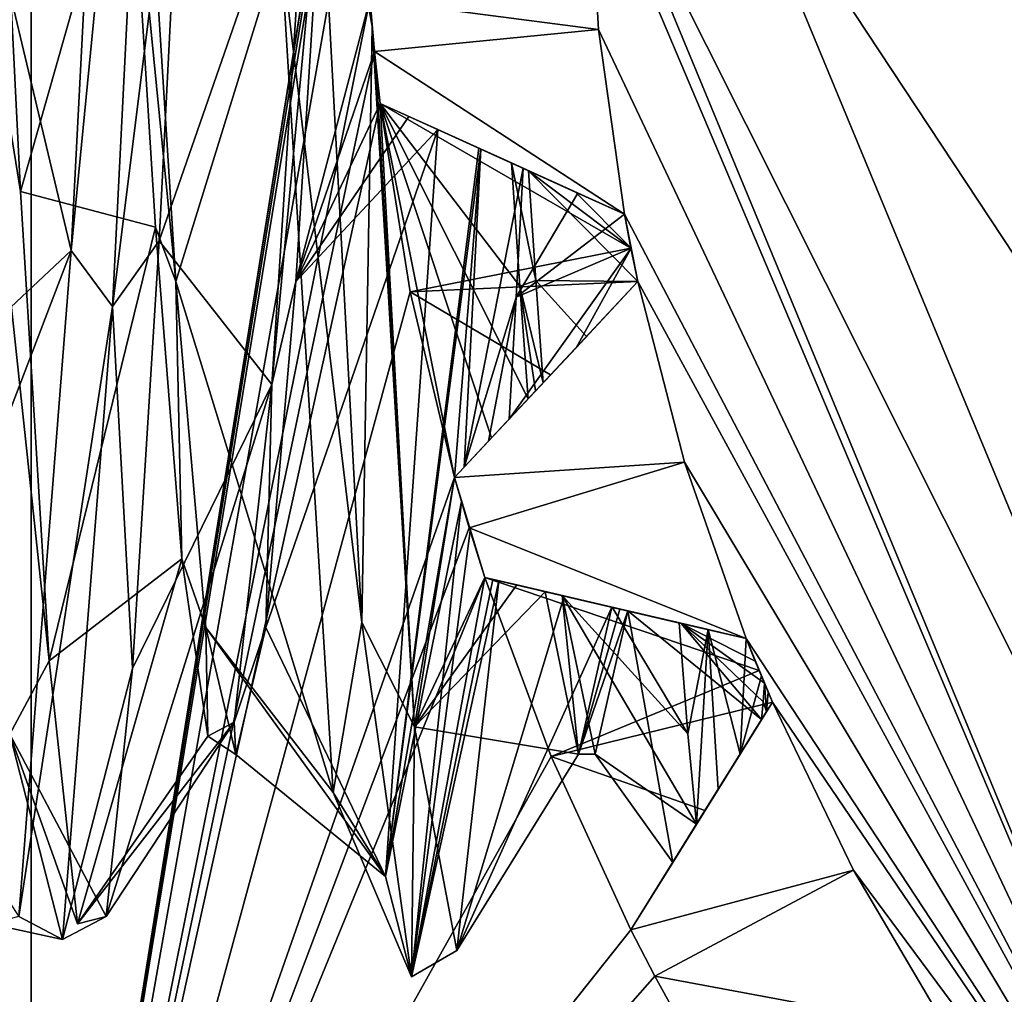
# Model space of a CAD drawing. Extents: x -50 to 50, y -119 to 244.
# Tile 44 of 112: x -6.26 to -4.07, y -2.63 to -0.47. Entities that reach past the tile are written whole.
import ezdxf

# ---------------------------------------------------------------- set-up
doc = ezdxf.new("R2010")
doc.units = 0
doc.header["$LTSCALE"] = 65.185185
for name, color, linetype in [('1026', 7, 'CONTINUOUS'), ('1027', 7, 'CONTINUOUS'), ('1028', 7, 'CONTINUOUS'), ('1056', 7, 'CONTINUOUS'), ('1058', 7, 'CONTINUOUS'), ('1060', 7, 'CONTINUOUS'), ('1061', 7, 'CONTINUOUS'), ('1064', 7, 'CONTINUOUS'), ('1066', 7, 'CONTINUOUS'), ('114', 7, 'CONTINUOUS'), ('116', 7, 'CONTINUOUS'), ('118', 7, 'CONTINUOUS'), ('177', 7, 'CONTINUOUS'), ('179', 7, 'CONTINUOUS'), ('180', 7, 'CONTINUOUS'), ('181', 7, 'CONTINUOUS'), ('182', 7, 'CONTINUOUS'), ('183', 7, 'CONTINUOUS'), ('184', 7, 'CONTINUOUS'), ('185', 7, 'CONTINUOUS'), ('186', 7, 'CONTINUOUS'), ('187', 7, 'CONTINUOUS'), ('403', 7, 'CONTINUOUS'), ('862', 7, 'CONTINUOUS'), ('864', 7, 'CONTINUOUS'), ('865', 7, 'CONTINUOUS'), ('866', 7, 'CONTINUOUS'), ('867', 7, 'CONTINUOUS'), ('944', 7, 'CONTINUOUS'), ('945', 7, 'CONTINUOUS'), ('962', 7, 'CONTINUOUS'), ('963', 7, 'CONTINUOUS'), ('980', 7, 'CONTINUOUS'), ('981', 7, 'CONTINUOUS'), ('982', 7, 'CONTINUOUS'), ('983', 7, 'CONTINUOUS'), ('984', 7, 'CONTINUOUS')]:
    doc.layers.add(name, color=color, linetype=linetype)

msp = doc.modelspace()

# ---------------------------------------------------------------- linework, layer by layer
at = {"layer": '1026', "linetype": 'CONTINUOUS'}
for points in [[(-5.96, -0.9289, 50.8834), (-6.0184, 0, 51.1), (-5.915, -1.0499, 50.8187), (-5.96, -0.9289, 50.8834)], [(-6.0184, 0, 51.1), (-5.9816, 0, 51.1), (-5.915, -1.0499, 50.8187), (-6.0184, 0, 51.1)], [(-5.6483, -1.0499, 47.1813), (-5.5816, 0, 46.9), (-5.7017, -1.2784, 47.334), (-5.6483, -1.0499, 47.1813)], [(-5.5816, 0, 46.9), (-5.6184, 0, 46.9), (-5.7017, -1.2784, 47.334), (-5.5816, 0, 46.9)], [(-5.9017, -1.666, 50.2784), (-5.96, -0.9289, 50.8834), (-5.915, -1.0499, 50.8187), (-5.9017, -1.666, 50.2784)], [(-5.9017, -1.666, 50.2784), (-5.915, -1.0499, 50.8187), (-5.8483, -1.8186, 50.0501), (-5.9017, -1.666, 50.2784)], [(-5.715, -1.8186, 47.9499), (-5.6483, -1.0499, 47.1813), (-5.7017, -1.2784, 47.334), (-5.715, -1.8186, 47.9499)], [(-5.785, -2.0284, 48.4565), (-5.715, -1.8186, 47.9499), (-5.7017, -1.2784, 47.334), (-5.785, -2.0284, 48.4565)], [(-5.8434, -2.0597, 49.4097), (-5.9017, -1.666, 50.2784), (-5.8483, -1.8186, 50.0501), (-5.8434, -2.0597, 49.4097)], [(-5.8434, -2.0597, 49.4097), (-5.8483, -1.8186, 50.0501), (-5.7816, -2.1, 49), (-5.8434, -2.0597, 49.4097)], [(-5.785, -2.0284, 48.4565), (-5.7816, -2.1, 49), (-5.715, -1.8186, 47.9499), (-5.785, -2.0284, 48.4565)], [(-5.785, -2.0284, 48.4565), (-5.8434, -2.0597, 49.4097), (-5.7816, -2.1, 49), (-5.785, -2.0284, 48.4565)]]:
    msp.add_3dface(points, dxfattribs=at)
at = {"layer": '1027', "linetype": 'CONTINUOUS'}
for points in [[(-5.1695, -0.7866, 50.9471), (-5.1505, -0.7952, 50.9436), (-5.1316, -0.8038, 50.9401), (-5.1695, -0.7866, 50.9471)], [(-5.1695, -0.7866, 50.9471), (-5.1316, -0.8038, 50.9401), (-5.1151, -1.048, 50.8198), (-5.1695, -0.7866, 50.9471)], [(-5.151, -1.0599, 50.8129), (-5.1695, -0.7866, 50.9471), (-5.1151, -1.048, 50.8198), (-5.151, -1.0599, 50.8129)], [(-5.0986, -1.2746, 50.669), (-5.151, -1.0599, 50.8129), (-5.1151, -1.048, 50.8198), (-5.0986, -1.2746, 50.669)], [(-5.0986, -1.2746, 50.669), (-5.1157, -1.2928, 50.6549), (-5.151, -1.0599, 50.8129), (-5.0986, -1.2746, 50.669)], [(-5.1157, -1.2928, 50.6549), (-5.1325, -1.3108, 50.6407), (-5.151, -1.0599, 50.8129), (-5.1157, -1.2928, 50.6549)]]:
    msp.add_3dface(points, dxfattribs=at)
at = {"layer": '1028', "linetype": 'CONTINUOUS'}
for points in [[(-5.0942, -1.7387, 50.1777), (-5.0753, -1.7431, 50.1712), (-5.0565, -1.7474, 50.1647), (-5.0942, -1.7387, 50.1777)], [(-5.0942, -1.7387, 50.1777), (-5.0565, -1.7474, 50.1647), (-5.0203, -2.0998, 49.0314), (-5.0942, -1.7387, 50.1777)], [(-5.0203, -2.0998, 49.0314), (-5.0565, -1.7474, 50.1647), (-4.9835, -2.0998, 49.0314), (-5.0203, -2.0998, 49.0314)], [(-4.9284, -1.7773, 47.8814), (-4.9464, -1.7731, 47.8748), (-5.0203, -2.0998, 49.0314), (-4.9284, -1.7773, 47.8814)], [(-4.9106, -1.7815, 47.8881), (-4.9284, -1.7773, 47.8814), (-5.0203, -2.0998, 49.0314), (-4.9106, -1.7815, 47.8881)], [(-4.9106, -1.7815, 47.8881), (-5.0203, -2.0998, 49.0314), (-4.9835, -2.0998, 49.0314), (-4.9106, -1.7815, 47.8881)]]:
    msp.add_3dface(points, dxfattribs=at)
at = {"layer": '1056', "linetype": 'CONTINUOUS'}
for points in [[(-4.7965, -1.8081, 50.7936), (-4.7325, -1.823, 50.8473), (-4.7775, -2.0545, 50.5051), (-4.7965, -1.8081, 50.7936)], [(-4.7325, -1.823, 50.8473), (-4.7585, -2.2553, 50.1832), (-4.7775, -2.0545, 50.5051), (-4.7325, -1.823, 50.8473)], [(-4.7099, -2.1772, 50.4096), (-4.7585, -2.2553, 50.1832), (-4.7325, -1.823, 50.8473), (-4.7099, -2.1772, 50.4096)], [(-4.6481, -1.8427, 50.8168), (-4.6615, -2.0993, 50.5312), (-4.7325, -1.823, 50.8473), (-4.6481, -1.8427, 50.8168)], [(-4.6615, -2.0993, 50.5312), (-4.7099, -2.1772, 50.4096), (-4.7325, -1.823, 50.8473), (-4.6615, -2.0993, 50.5312)], [(-4.6481, -1.8427, 50.8168), (-4.6143, -1.9256, 50.7012), (-4.6615, -2.0993, 50.5312), (-4.6481, -1.8427, 50.8168)], [(-4.6143, -1.9256, 50.7012), (-4.5896, -1.9837, 50.5979), (-4.6615, -2.0993, 50.5312), (-4.6143, -1.9256, 50.7012)]]:
    msp.add_3dface(points, dxfattribs=at)
at = {"layer": '1058', "linetype": 'CONTINUOUS'}
for points in [[(-4.6029, -2.005, 47.4104), (-4.6074, -1.9421, 47.3525), (-4.6106, -1.983, 47.4019), (-4.6029, -2.005, 47.4104)], [(-4.6074, -1.9421, 47.3525), (-4.6029, -2.005, 47.4104), (-4.5991, -1.9617, 47.3567), (-4.6074, -1.9421, 47.3525)], [(-4.6029, -2.005, 47.4104), (-4.5896, -1.9837, 47.3664), (-4.5991, -1.9617, 47.3567), (-4.6029, -2.005, 47.4104)], [(-4.6138, -2.0226, 47.4524), (-4.6029, -2.005, 47.4104), (-4.6106, -1.983, 47.4019), (-4.6138, -2.0226, 47.4524)]]:
    msp.add_3dface(points, dxfattribs=at)
at = {"layer": '1060', "linetype": 'CONTINUOUS'}
for points in [[(-5.0565, -1.7474, 50.1647), (-4.7585, -2.2553, 50.1832), (-4.9835, -2.0998, 49.0314), (-5.0565, -1.7474, 50.1647)], [(-4.7585, -2.2553, 50.1832), (-5.0565, -1.7474, 50.1647), (-4.7775, -2.0545, 50.5051), (-4.7585, -2.2553, 50.1832)], [(-5.0565, -1.7474, 50.1647), (-4.9459, -1.7732, 50.4543), (-4.7775, -2.0545, 50.5051), (-5.0565, -1.7474, 50.1647)], [(-4.8112, -2.34, 48.7892), (-4.9106, -1.7815, 47.8881), (-4.9835, -2.0998, 49.0314), (-4.8112, -2.34, 48.7892)], [(-4.9459, -1.7732, 50.4543), (-4.7965, -1.8081, 50.7936), (-4.7775, -2.0545, 50.5051), (-4.9459, -1.7732, 50.4543)], [(-4.8112, -2.34, 48.7892), (-4.6138, -2.0226, 47.4524), (-4.9106, -1.7815, 47.8881), (-4.8112, -2.34, 48.7892)], [(-4.6138, -2.0226, 47.4524), (-4.7927, -1.809, 47.6332), (-4.9106, -1.7815, 47.8881), (-4.6138, -2.0226, 47.4524)], [(-4.7927, -1.809, 47.6332), (-4.6138, -2.0226, 47.4524), (-4.6106, -1.983, 47.4019), (-4.7927, -1.809, 47.6332)], [(-4.6074, -1.9421, 47.3525), (-4.6279, -1.8928, 47.3487), (-4.7927, -1.809, 47.6332), (-4.6074, -1.9421, 47.3525)], [(-4.6074, -1.9421, 47.3525), (-4.7927, -1.809, 47.6332), (-4.6106, -1.983, 47.4019), (-4.6074, -1.9421, 47.3525)], [(-4.6279, -1.8928, 47.3487), (-4.6481, -1.8427, 47.3443), (-4.7927, -1.809, 47.6332), (-4.6279, -1.8928, 47.3487)], [(-4.7585, -2.2553, 50.1832), (-4.8112, -2.34, 48.7892), (-4.9835, -2.0998, 49.0314), (-4.7585, -2.2553, 50.1832)]]:
    msp.add_3dface(points, dxfattribs=at)
at = {"layer": '1061', "linetype": 'CONTINUOUS'}
for points in [[(-4.9038, -0.9762, 51.2519), (-4.8885, -1.0502, 51.2384), (-5.1316, -0.8038, 50.9401), (-4.9038, -0.9762, 51.2519)], [(-4.9038, -0.9762, 51.2519), (-5.1316, -0.8038, 50.9401), (-5.027, -0.8512, 51.0998), (-4.9038, -0.9762, 51.2519)], [(-5.1316, -0.8038, 50.9401), (-4.8885, -1.0502, 51.2384), (-5.1151, -1.048, 50.8198), (-5.1316, -0.8038, 50.9401)], [(-4.9182, -0.9005, 51.2654), (-4.9038, -0.9762, 51.2519), (-5.027, -0.8512, 51.0998), (-4.9182, -0.9005, 51.2654)], [(-4.8885, -1.0502, 51.2384), (-5.0026, -1.1721, 50.9471), (-5.1151, -1.048, 50.8198), (-4.8885, -1.0502, 51.2384)], [(-5.0026, -1.1721, 50.9471), (-5.0986, -1.2746, 50.669), (-5.1151, -1.048, 50.8198), (-5.0026, -1.1721, 50.9471)]]:
    msp.add_3dface(points, dxfattribs=at)
at = {"layer": '1064', "linetype": 'CONTINUOUS'}
for points in [[(-5.4787, -0.4839, 51.5004), (-5.4705, -0.569, 51.4763), (-5.3848, -2.0392, 50.5257), (-5.4787, -0.4839, 51.5004)], [(-5.4705, -0.569, 51.4763), (-5.4609, -0.6546, 51.4469), (-5.3848, -2.0392, 50.5257), (-5.4705, -0.569, 51.4763)], [(-5.2134, -1.3971, 50.735), (-5.2957, -1.485, 50.8311), (-5.4609, -0.6546, 51.4469), (-5.2134, -1.3971, 50.735)], [(-5.4609, -0.6546, 51.4469), (-5.2957, -1.485, 50.8311), (-5.3848, -2.0392, 50.5257), (-5.4609, -0.6546, 51.4469)], [(-5.1325, -1.3108, 50.6407), (-5.2134, -1.3971, 50.735), (-5.4609, -0.6546, 51.4469), (-5.1325, -1.3108, 50.6407)], [(-5.1325, -1.3108, 50.6407), (-5.4609, -0.6546, 51.4469), (-5.151, -1.0599, 50.8129), (-5.1325, -1.3108, 50.6407)], [(-5.4609, -0.6546, 51.4469), (-5.3025, -0.7264, 51.1785), (-5.1695, -0.7866, 50.9471), (-5.4609, -0.6546, 51.4469)], [(-5.4609, -0.6546, 51.4469), (-5.1695, -0.7866, 50.9471), (-5.151, -1.0599, 50.8129), (-5.4609, -0.6546, 51.4469)], [(-5.2957, -1.485, 50.8311), (-5.2283, -1.7074, 50.5175), (-5.3848, -2.0392, 50.5257), (-5.2957, -1.485, 50.8311)], [(-5.2283, -1.7074, 50.5175), (-5.2957, -1.485, 50.8311), (-5.2623, -1.5995, 50.6817), (-5.2283, -1.7074, 50.5175)], [(-5.2283, -1.7074, 50.5175), (-5.1577, -1.7238, 50.3448), (-5.3848, -2.0392, 50.5257), (-5.2283, -1.7074, 50.5175)], [(-5.1577, -1.7238, 50.3448), (-5.0942, -1.7387, 50.1777), (-5.3848, -2.0392, 50.5257), (-5.1577, -1.7238, 50.3448)], [(-5.1971, -1.7147, 47.1169), (-5.2909, -2.5353, 48.7586), (-5.0526, -1.7483, 47.514), (-5.1971, -1.7147, 47.1169)], [(-5.3848, -2.0392, 50.5257), (-5.0942, -1.7387, 50.1777), (-5.0203, -2.0998, 49.0314), (-5.3848, -2.0392, 50.5257)], [(-5.2909, -2.5353, 48.7586), (-4.9464, -1.7731, 47.8748), (-5.0526, -1.7483, 47.514), (-5.2909, -2.5353, 48.7586)], [(-4.9464, -1.7731, 47.8748), (-5.2909, -2.5353, 48.7586), (-5.0203, -2.0998, 49.0314), (-4.9464, -1.7731, 47.8748)], [(-5.2909, -2.5353, 48.7586), (-5.3848, -2.0392, 50.5257), (-5.0203, -2.0998, 49.0314), (-5.2909, -2.5353, 48.7586)]]:
    msp.add_3dface(points, dxfattribs=at)
at = {"layer": '1066', "linetype": 'CONTINUOUS'}
for points in [[(-5.1436, -0.7984, 46.5816), (-5.159, -1.0849, 46.6959), (-5.0217, -0.8536, 46.8163), (-5.1436, -0.7984, 46.5816)], [(-5.159, -1.0849, 46.6959), (-4.9182, -0.9005, 47.0242), (-5.0217, -0.8536, 46.8163), (-5.159, -1.0849, 46.6959)], [(-4.9182, -0.9005, 47.0242), (-5.159, -1.0849, 46.6959), (-4.9038, -0.9762, 47.0963), (-4.9182, -0.9005, 47.0242)], [(-5.159, -1.0849, 46.6959), (-5.1745, -1.3556, 46.844), (-4.9038, -0.9762, 47.0963), (-5.159, -1.0849, 46.6959)], [(-5.1745, -1.3556, 46.844), (-5.0258, -1.1969, 47.0159), (-4.9038, -0.9762, 47.0963), (-5.1745, -1.3556, 46.844)], [(-4.8885, -1.0502, 47.1749), (-4.9038, -0.9762, 47.0963), (-5.0258, -1.1969, 47.0159), (-4.8885, -1.0502, 47.1749)]]:
    msp.add_3dface(points, dxfattribs=at)
at = {"layer": '114', "linetype": 'CONTINUOUS'}
for points in [[(-20.3561, -11.7422, 71), (23.5, 0, 71), (-23.5, 0, 71), (-20.3561, -11.7422, 71)], [(20.3561, -11.7422, 71), (23.5, 0, 71), (-20.3561, -11.7422, 71), (20.3561, -11.7422, 71)]]:
    msp.add_3dface(points, dxfattribs=at)
at = {"layer": '116', "linetype": 'CONTINUOUS'}
for points in [[(-6.7762, 3.6771, 43), (-6.2361, 4.1667, 43), (-6.7762, -3.6771, 43), (-6.7762, 3.6771, 43)], [(-6.7762, -3.6771, 43), (-6.2361, 4.1667, 43), (-6.2361, -4.1667, 43), (-6.7762, -3.6771, 43)], [(-6.2361, -4.1667, 43), (-6.2361, 4.1667, 43), (-5.3943, 1.073, 43), (-6.2361, -4.1667, 43)], [(-5.4609, 0.6546, 43), (-6.2361, -4.1667, 43), (-5.3943, 1.073, 43), (-5.4609, 0.6546, 43)], [(-5.4735, 0.5391, 43), (-6.2361, -4.1667, 43), (-5.4609, 0.6546, 43), (-5.4735, 0.5391, 43)], [(-5.4837, 0.4234, 43), (-6.2361, -4.1667, 43), (-5.4735, 0.5391, 43), (-5.4837, 0.4234, 43)], [(-5.5, 0, 43), (-6.2361, -4.1667, 43), (-5.4837, 0.4234, 43), (-5.5, 0, 43)], [(-5.4837, -0.4234, 43), (-6.2361, -4.1667, 43), (-5.5, 0, 43), (-5.4837, -0.4234, 43)], [(-5.4735, -0.5391, 43), (-6.2361, -4.1667, 43), (-5.4837, -0.4234, 43), (-5.4735, -0.5391, 43)], [(-5.4609, -0.6546, 43), (-6.2361, -4.1667, 43), (-5.4735, -0.5391, 43), (-5.4609, -0.6546, 43)], [(-5.3943, -1.073, 43), (-6.2361, -4.1667, 43), (-5.4609, -0.6546, 43), (-5.3943, -1.073, 43)], [(-5.2957, -1.485, 43), (-6.2361, -4.1667, 43), (-5.3943, -1.073, 43), (-5.2957, -1.485, 43)], [(-5.2632, -1.5966, 43), (-6.2361, -4.1667, 43), (-5.2957, -1.485, 43), (-5.2632, -1.5966, 43)], [(-5.2283, -1.7074, 43), (-6.2361, -4.1667, 43), (-5.2632, -1.5966, 43), (-5.2283, -1.7074, 43)], [(-5.0813, -2.1048, 43), (-6.2361, -4.1667, 43), (-5.2283, -1.7074, 43), (-5.0813, -2.1048, 43)], [(-4.9043, -2.4896, 43), (-6.2361, -4.1667, 43), (-5.0813, -2.1048, 43), (-4.9043, -2.4896, 43)], [(-4.8506, -2.5927, 43), (-6.2361, -4.1667, 43), (-4.9043, -2.4896, 43), (-4.8506, -2.5927, 43)], [(-4.7947, -2.6946, 43), (-6.2361, -4.1667, 43), (-4.8506, -2.5927, 43), (-4.7947, -2.6946, 43)]]:
    msp.add_3dface(points, dxfattribs=at)
at = {"layer": '118', "linetype": 'CONTINUOUS'}
for points in [[(-5, 0, 68), (-3.5355, -3.5355, 68), (-4.9994, -0.0763, 55), (-5, 0, 68)], [(-4.9994, -0.0763, 55), (-3.5355, -3.5355, 68), (-4.9759, -0.4901, 55), (-4.9994, -0.0763, 55)], [(-4.9759, -0.4901, 55), (-3.5355, -3.5355, 68), (-4.9182, -0.9005, 55), (-4.9759, -0.4901, 55)], [(-4.9182, -0.9005, 55), (-3.5355, -3.5355, 68), (-4.8885, -1.0502, 55), (-4.9182, -0.9005, 55)], [(-4.9182, -0.9005, 51.2654), (-4.9182, -0.9005, 55), (-4.8885, -1.0502, 55), (-4.9182, -0.9005, 51.2654)], [(-4.9038, -0.9762, 51.2519), (-4.9182, -0.9005, 51.2654), (-4.8885, -1.0502, 55), (-4.9038, -0.9762, 51.2519)], [(-4.8885, -1.0502, 51.2384), (-4.9038, -0.9762, 51.2519), (-4.8885, -1.0502, 55), (-4.8885, -1.0502, 51.2384)], [(-4.8885, -1.0502, 55), (-3.5355, -3.5355, 68), (-4.7847, -1.4514, 55), (-4.8885, -1.0502, 55)], [(-4.7847, -1.4514, 55), (-3.5355, -3.5355, 68), (-4.6481, -1.8427, 55), (-4.7847, -1.4514, 55)], [(-3.5355, -3.5355, 68), (-4.5896, -1.9837, 55), (-4.6481, -1.8427, 55), (-3.5355, -3.5355, 68)], [(-4.6481, -1.8427, 55), (-4.5896, -1.9837, 55), (-4.6481, -1.8427, 50.8168), (-4.6481, -1.8427, 55)], [(-4.6481, -1.8427, 50.8168), (-4.5896, -1.9837, 55), (-4.6143, -1.9256, 50.7012), (-4.6481, -1.8427, 50.8168)], [(-4.5896, -1.9837, 55), (-4.5896, -1.9837, 50.5979), (-4.6143, -1.9256, 50.7012), (-4.5896, -1.9837, 55)], [(-4.4096, -2.357, 55), (-4.5896, -1.9837, 55), (-3.5355, -3.5355, 68), (-4.4096, -2.357, 55)], [(-4.1993, -2.7141, 55), (-4.4096, -2.357, 55), (-3.5355, -3.5355, 68), (-4.1993, -2.7141, 55)]]:
    msp.add_3dface(points, dxfattribs=at)
at = {"layer": '177', "linetype": 'CONTINUOUS'}
for points in [[(-4.5896, -1.9837, 55), (-4.4096, -2.357, 55), (-4.9043, -2.4896, 55), (-4.5896, -1.9837, 55)], [(-4.9043, -2.4896, 55), (-4.4096, -2.357, 55), (-4.8506, -2.5927, 55), (-4.9043, -2.4896, 55)], [(-4.4096, -2.357, 55), (-4.1993, -2.7141, 55), (-4.8506, -2.5927, 55), (-4.4096, -2.357, 55)], [(-4.8506, -2.5927, 55), (-4.1993, -2.7141, 55), (-4.7947, -2.6946, 55), (-4.8506, -2.5927, 55)]]:
    msp.add_3dface(points, dxfattribs=at)
at = {"layer": '179', "linetype": 'CONTINUOUS'}
for points in [[(-4.8506, -2.5927, 43), (-4.9043, -2.4896, 43), (-4.8506, -2.5927, 55), (-4.8506, -2.5927, 43)], [(-4.9043, -2.4896, 43), (-4.9043, -2.4896, 55), (-4.8506, -2.5927, 55), (-4.9043, -2.4896, 43)], [(-4.7947, -2.6946, 43), (-4.8506, -2.5927, 43), (-4.7947, -2.6946, 55), (-4.7947, -2.6946, 43)], [(-4.8506, -2.5927, 43), (-4.8506, -2.5927, 55), (-4.7947, -2.6946, 55), (-4.8506, -2.5927, 43)]]:
    msp.add_3dface(points, dxfattribs=at)
at = {"layer": '180', "linetype": 'CONTINUOUS'}
for points in [[(-4.5896, -1.9837, 47.3664), (-4.9043, -2.4896, 43), (-4.7396, -2.2248, 43.2642), (-4.5896, -1.9837, 47.3664)], [(-4.9043, -2.4896, 43), (-4.5896, -1.9837, 47.3664), (-4.6029, -2.005, 47.4104), (-4.9043, -2.4896, 43)], [(-4.5896, -1.9837, 55), (-4.9043, -2.4896, 55), (-4.8112, -2.34, 48.7892), (-4.5896, -1.9837, 55)], [(-4.7585, -2.2553, 50.1832), (-4.5896, -1.9837, 55), (-4.8112, -2.34, 48.7892), (-4.7585, -2.2553, 50.1832)], [(-4.7099, -2.1772, 50.4096), (-4.5896, -1.9837, 55), (-4.7585, -2.2553, 50.1832), (-4.7099, -2.1772, 50.4096)], [(-4.5896, -1.9837, 43.5), (-4.5896, -1.9837, 47.3664), (-4.7396, -2.2248, 43.2642), (-4.5896, -1.9837, 43.5)], [(-4.6615, -2.0993, 50.5312), (-4.5896, -1.9837, 55), (-4.7099, -2.1772, 50.4096), (-4.6615, -2.0993, 50.5312)], [(-4.5896, -1.9837, 50.5979), (-4.5896, -1.9837, 55), (-4.6615, -2.0993, 50.5312), (-4.5896, -1.9837, 50.5979)], [(-4.6138, -2.0226, 47.4524), (-4.9043, -2.4896, 43), (-4.6029, -2.005, 47.4104), (-4.6138, -2.0226, 47.4524)], [(-4.8112, -2.34, 48.7892), (-4.9043, -2.4896, 43), (-4.6138, -2.0226, 47.4524), (-4.8112, -2.34, 48.7892)], [(-4.9043, -2.4896, 55), (-4.9043, -2.4896, 43), (-4.8112, -2.34, 48.7892), (-4.9043, -2.4896, 55)]]:
    msp.add_3dface(points, dxfattribs=at)
at = {"layer": '181', "linetype": 'CONTINUOUS'}
for points in [[(-4.8885, -1.0502, 55), (-4.7847, -1.4514, 55), (-5.2957, -1.485, 55), (-4.8885, -1.0502, 55)], [(-5.2957, -1.485, 55), (-4.7847, -1.4514, 55), (-5.2632, -1.5966, 55), (-5.2957, -1.485, 55)], [(-4.7847, -1.4514, 55), (-4.6481, -1.8427, 55), (-5.2632, -1.5966, 55), (-4.7847, -1.4514, 55)], [(-5.2632, -1.5966, 55), (-4.6481, -1.8427, 55), (-5.2283, -1.7074, 55), (-5.2632, -1.5966, 55)]]:
    msp.add_3dface(points, dxfattribs=at)
at = {"layer": '182', "linetype": 'CONTINUOUS'}
for points in [[(-4.6481, -1.8427, 55), (-4.6481, -1.8427, 50.8168), (-5.2283, -1.7074, 55), (-4.6481, -1.8427, 55)], [(-5.2283, -1.7074, 55), (-4.6481, -1.8427, 50.8168), (-4.7325, -1.823, 50.8473), (-5.2283, -1.7074, 55)], [(-5.2283, -1.7074, 50.5175), (-5.2283, -1.7074, 55), (-4.7965, -1.8081, 50.7936), (-5.2283, -1.7074, 50.5175)], [(-4.7965, -1.8081, 50.7936), (-5.2283, -1.7074, 55), (-4.7325, -1.823, 50.8473), (-4.7965, -1.8081, 50.7936)], [(-5.1577, -1.7238, 50.3448), (-5.2283, -1.7074, 50.5175), (-4.9459, -1.7732, 50.4543), (-5.1577, -1.7238, 50.3448)], [(-4.9459, -1.7732, 50.4543), (-5.2283, -1.7074, 50.5175), (-4.7965, -1.8081, 50.7936), (-4.9459, -1.7732, 50.4543)], [(-5.0942, -1.7387, 50.1777), (-5.1577, -1.7238, 50.3448), (-5.0753, -1.7431, 50.1712), (-5.0942, -1.7387, 50.1777)], [(-5.0753, -1.7431, 50.1712), (-5.1577, -1.7238, 50.3448), (-5.0565, -1.7474, 50.1647), (-5.0753, -1.7431, 50.1712)], [(-5.0565, -1.7474, 50.1647), (-5.1577, -1.7238, 50.3448), (-4.9459, -1.7732, 50.4543), (-5.0565, -1.7474, 50.1647)]]:
    msp.add_3dface(points, dxfattribs=at)
at = {"layer": '183', "linetype": 'CONTINUOUS'}
for points in [[(-5.2957, -1.485, 55), (-5.2632, -1.5966, 55), (-5.2957, -1.485, 50.8311), (-5.2957, -1.485, 55)], [(-5.2957, -1.485, 50.8311), (-5.2632, -1.5966, 55), (-5.2623, -1.5995, 50.6817), (-5.2957, -1.485, 50.8311)], [(-5.2632, -1.5966, 55), (-5.2283, -1.7074, 55), (-5.2623, -1.5995, 50.6817), (-5.2632, -1.5966, 55)], [(-5.2283, -1.7074, 55), (-5.2283, -1.7074, 50.5175), (-5.2623, -1.5995, 50.6817), (-5.2283, -1.7074, 55)]]:
    msp.add_3dface(points, dxfattribs=at)
at = {"layer": '184', "linetype": 'CONTINUOUS'}
for points in [[(-4.8885, -1.0502, 51.2384), (-4.8885, -1.0502, 55), (-5.2957, -1.485, 50.8311), (-4.8885, -1.0502, 51.2384)], [(-4.8885, -1.0502, 51.2384), (-5.2957, -1.485, 50.8311), (-5.0026, -1.1721, 50.9471), (-4.8885, -1.0502, 51.2384)], [(-4.8885, -1.0502, 55), (-5.2957, -1.485, 55), (-5.2957, -1.485, 50.8311), (-4.8885, -1.0502, 55)], [(-5.2957, -1.485, 50.8311), (-5.2134, -1.3971, 50.735), (-5.0026, -1.1721, 50.9471), (-5.2957, -1.485, 50.8311)], [(-5.2134, -1.3971, 50.735), (-5.0986, -1.2746, 50.669), (-5.0026, -1.1721, 50.9471), (-5.2134, -1.3971, 50.735)], [(-5.1157, -1.2928, 50.6549), (-5.0986, -1.2746, 50.669), (-5.2134, -1.3971, 50.735), (-5.1157, -1.2928, 50.6549)], [(-5.1325, -1.3108, 50.6407), (-5.1157, -1.2928, 50.6549), (-5.2134, -1.3971, 50.735), (-5.1325, -1.3108, 50.6407)]]:
    msp.add_3dface(points, dxfattribs=at)
at = {"layer": '185', "linetype": 'CONTINUOUS'}
for points in [[(-4.9994, -0.0763, 55), (-4.9759, -0.4901, 55), (-5.4837, -0.4234, 55), (-4.9994, -0.0763, 55)], [(-5.4837, -0.4234, 55), (-4.9759, -0.4901, 55), (-5.4735, -0.5391, 55), (-5.4837, -0.4234, 55)], [(-4.9759, -0.4901, 55), (-4.9182, -0.9005, 55), (-5.4735, -0.5391, 55), (-4.9759, -0.4901, 55)], [(-5.4735, -0.5391, 55), (-4.9182, -0.9005, 55), (-5.4609, -0.6546, 55), (-5.4735, -0.5391, 55)]]:
    msp.add_3dface(points, dxfattribs=at)
at = {"layer": '186', "linetype": 'CONTINUOUS'}
for points in [[(-4.9182, -0.9005, 55), (-4.9182, -0.9005, 51.2654), (-5.4609, -0.6546, 55), (-4.9182, -0.9005, 55)], [(-5.4609, -0.6546, 55), (-4.9182, -0.9005, 51.2654), (-5.4609, -0.6546, 51.4469), (-5.4609, -0.6546, 55)], [(-5.4609, -0.6546, 51.4469), (-4.9182, -0.9005, 51.2654), (-5.3025, -0.7264, 51.1785), (-5.4609, -0.6546, 51.4469)], [(-5.3025, -0.7264, 51.1785), (-4.9182, -0.9005, 51.2654), (-5.027, -0.8512, 51.0998), (-5.3025, -0.7264, 51.1785)], [(-5.1695, -0.7866, 50.9471), (-5.3025, -0.7264, 51.1785), (-5.027, -0.8512, 51.0998), (-5.1695, -0.7866, 50.9471)], [(-5.1505, -0.7952, 50.9436), (-5.1695, -0.7866, 50.9471), (-5.027, -0.8512, 51.0998), (-5.1505, -0.7952, 50.9436)], [(-5.1316, -0.8038, 50.9401), (-5.1505, -0.7952, 50.9436), (-5.027, -0.8512, 51.0998), (-5.1316, -0.8038, 50.9401)]]:
    msp.add_3dface(points, dxfattribs=at)
at = {"layer": '187', "linetype": 'CONTINUOUS'}
for points in [[(-5.4837, -0.4234, 55), (-5.4735, -0.5391, 55), (-5.4837, -0.4234, 53.2538), (-5.4837, -0.4234, 55)], [(-5.4837, -0.4234, 53.2538), (-5.4735, -0.5391, 55), (-5.4837, -0.4234, 51.5144), (-5.4837, -0.4234, 53.2538)], [(-5.4837, -0.4234, 51.5144), (-5.4735, -0.5391, 55), (-5.4813, -0.453, 51.5078), (-5.4837, -0.4234, 51.5144)], [(-5.4735, -0.5391, 55), (-5.4787, -0.4839, 51.5004), (-5.4813, -0.453, 51.5078), (-5.4735, -0.5391, 55)], [(-5.4787, -0.4839, 51.5004), (-5.4735, -0.5391, 55), (-5.4705, -0.569, 51.4763), (-5.4787, -0.4839, 51.5004)], [(-5.4735, -0.5391, 55), (-5.4609, -0.6546, 55), (-5.4705, -0.569, 51.4763), (-5.4735, -0.5391, 55)], [(-5.4609, -0.6546, 55), (-5.4609, -0.6546, 51.4469), (-5.4705, -0.569, 51.4763), (-5.4609, -0.6546, 55)]]:
    msp.add_3dface(points, dxfattribs=at)
at = {"layer": '403', "linetype": 'CONTINUOUS'}
for points in [[(-3.5355, -3.5355, 68), (-5, 0, 68), (-3.3284, -3.3284, 68.7071), (-3.5355, -3.5355, 68)], [(-5, 0, 68), (-4.7071, 0, 68.7071), (-3.3284, -3.3284, 68.7071), (-5, 0, 68)], [(-3.3284, -3.3284, 68.7071), (-4.7071, 0, 68.7071), (-3.6949, -1.5323, 69), (-3.3284, -3.3284, 68.7071)], [(-3.6949, -1.5323, 69), (-4.7071, 0, 68.7071), (-4, 0, 69), (-3.6949, -1.5323, 69)]]:
    msp.add_3dface(points, dxfattribs=at)
at = {"layer": '862', "linetype": 'CONTINUOUS'}
for points in [[(-6.2597, -0.8501, 51.4007), (-6.4011, 0.0252, 51.5999), (-6.323, 0.3984, 51.5154), (-6.2597, -0.8501, 51.4007)], [(-6.2838, -2.055, 50.5928), (-6.4011, 0.0252, 51.5999), (-6.1963, -1.8926, 50.7041), (-6.2838, -2.055, 50.5928)], [(-6.1963, -1.8926, 50.7041), (-6.4011, 0.0252, 51.5999), (-6.2597, -0.8501, 51.4007), (-6.1963, -1.8926, 50.7041)], [(-6.133, -2.4764, 49.5945), (-6.2838, -2.055, 50.5928), (-6.1963, -1.8926, 50.7041), (-6.133, -2.4764, 49.5945)], [(-6.2838, -2.055, 50.5928), (-6.1665, -2.5114, 48.3271), (-6.327, -2.4764, 49.5945), (-6.2838, -2.055, 50.5928)], [(-6.1665, -2.5114, 48.3271), (-6.2838, -2.055, 50.5928), (-6.0697, -2.46, 48.3408), (-6.1665, -2.5114, 48.3271)], [(-6.0697, -2.46, 48.3408), (-6.2838, -2.055, 50.5928), (-6.133, -2.4764, 49.5945), (-6.0697, -2.46, 48.3408)], [(-6.327, -2.4764, 49.5945), (-6.1665, -2.5114, 48.3271), (-6.2637, -2.46, 48.3408), (-6.327, -2.4764, 49.5945)]]:
    msp.add_3dface(points, dxfattribs=at)
at = {"layer": '864', "linetype": 'CONTINUOUS'}
for points in [[(-6.2597, -0.8501, 51.4007), (-6.323, 0.3984, 51.5154), (-6.0184, 0, 51.1), (-6.2597, -0.8501, 51.4007)], [(-5.96, -0.9289, 50.8834), (-6.2597, -0.8501, 51.4007), (-6.0184, 0, 51.1), (-5.96, -0.9289, 50.8834)], [(-6.1963, -1.8926, 50.7041), (-6.2597, -0.8501, 51.4007), (-5.96, -0.9289, 50.8834), (-6.1963, -1.8926, 50.7041)], [(-5.9017, -1.666, 50.2784), (-6.1963, -1.8926, 50.7041), (-5.96, -0.9289, 50.8834), (-5.9017, -1.666, 50.2784)], [(-6.133, -2.4764, 49.5945), (-6.1963, -1.8926, 50.7041), (-5.9017, -1.666, 50.2784), (-6.133, -2.4764, 49.5945)], [(-5.8434, -2.0597, 49.4097), (-6.133, -2.4764, 49.5945), (-5.9017, -1.666, 50.2784), (-5.8434, -2.0597, 49.4097)], [(-6.0697, -2.46, 48.3408), (-6.133, -2.4764, 49.5945), (-5.785, -2.0284, 48.4565), (-6.0697, -2.46, 48.3408)], [(-5.785, -2.0284, 48.4565), (-6.133, -2.4764, 49.5945), (-5.8434, -2.0597, 49.4097), (-5.785, -2.0284, 48.4565)]]:
    msp.add_3dface(points, dxfattribs=at)
at = {"layer": '865', "linetype": 'CONTINUOUS'}
for points in [[(-6.1473, -0.981, 46.6497), (-5.945, 1.0856, 46.6375), (-6.031, 1.2614, 46.7875), (-6.1473, -0.981, 46.6497)], [(-6.0558, -1.1054, 46.6467), (-5.945, 1.0856, 46.6375), (-6.1473, -0.981, 46.6497), (-6.0558, -1.1054, 46.6467)], [(-6.0558, -1.1054, 46.6467), (-5.8934, 0.1914, 46.4604), (-5.945, 1.0856, 46.6375), (-6.0558, -1.1054, 46.6467)], [(-5.6128, 0.2629, 51.5867), (-5.502, -1.8073, 50.8692), (-5.6821, -0.2981, 51.5293), (-5.6128, 0.2629, 51.5867)], [(-5.4813, -0.453, 51.5078), (-5.4787, -0.4839, 51.5004), (-5.6128, 0.2629, 51.5867), (-5.4813, -0.453, 51.5078)], [(-5.6128, 0.2629, 51.5867), (-5.4787, -0.4839, 51.5004), (-5.502, -1.8073, 50.8692), (-5.6128, 0.2629, 51.5867)], [(-5.9522, -0.9593, 46.6408), (-5.8934, 0.1914, 46.4604), (-6.0558, -1.1054, 46.6467), (-5.9522, -0.9593, 46.6408)], [(-5.6821, -0.2981, 51.5293), (-5.502, -1.8073, 50.8692), (-5.5657, -2.1845, 50.3092), (-5.6821, -0.2981, 51.5293)], [(-5.4787, -0.4839, 51.5004), (-5.3848, -2.0392, 50.5257), (-5.502, -1.8073, 50.8692), (-5.4787, -0.4839, 51.5004)], [(-5.3331, -0.7125, 46.5549), (-5.4494, -2.371, 48.0703), (-5.2417, -0.7539, 46.5118), (-5.3331, -0.7125, 46.5549)], [(-5.2417, -0.7539, 46.5118), (-5.4494, -2.371, 48.0703), (-5.2375, -0.7558, 46.5123), (-5.2417, -0.7539, 46.5118)], [(-5.2375, -0.7558, 46.5123), (-5.4494, -2.371, 48.0703), (-5.2957, -1.485, 46.8677), (-5.2375, -0.7558, 46.5123)], [(-5.2743, -1.4621, 46.8501), (-5.2375, -0.7558, 46.5123), (-5.2957, -1.485, 46.8677), (-5.2743, -1.4621, 46.8501)], [(-5.2375, -0.7558, 46.5123), (-5.2743, -1.4621, 46.8501), (-5.1436, -0.7984, 46.5816), (-5.2375, -0.7558, 46.5123)], [(-5.1436, -0.7984, 46.5816), (-5.2743, -1.4621, 46.8501), (-5.159, -1.0849, 46.6959), (-5.1436, -0.7984, 46.5816)], [(-6.0109, -1.9093, 47.3146), (-5.9522, -0.9593, 46.6408), (-6.0558, -1.1054, 46.6467), (-6.0109, -1.9093, 47.3146)], [(-6.2637, -2.46, 48.3408), (-6.0558, -1.1054, 46.6467), (-6.1473, -0.981, 46.6497), (-6.2637, -2.46, 48.3408)], [(-5.159, -1.0849, 46.6959), (-5.2743, -1.4621, 46.8501), (-5.2205, -1.4047, 46.8277), (-5.159, -1.0849, 46.6959)], [(-5.1745, -1.3556, 46.844), (-5.159, -1.0849, 46.6959), (-5.2205, -1.4047, 46.8277), (-5.1745, -1.3556, 46.844)], [(-6.2637, -2.46, 48.3408), (-6.1665, -2.5114, 48.3271), (-6.0558, -1.1054, 46.6467), (-6.2637, -2.46, 48.3408)], [(-6.1665, -2.5114, 48.3271), (-6.0109, -1.9093, 47.3146), (-6.0558, -1.1054, 46.6467), (-6.1665, -2.5114, 48.3271)], [(-5.4494, -2.371, 48.0703), (-5.2806, -1.5381, 46.9037), (-5.2957, -1.485, 46.8677), (-5.4494, -2.371, 48.0703)], [(-5.3913, -2.5941, 48.8243), (-5.2806, -1.5381, 46.9037), (-5.4494, -2.371, 48.0703), (-5.3913, -2.5941, 48.8243)], [(-5.2806, -1.5381, 46.9037), (-5.3913, -2.5941, 48.8243), (-5.261, -1.6039, 46.957), (-5.2806, -1.5381, 46.9037)], [(-5.3913, -2.5941, 48.8243), (-5.2283, -1.7074, 47.0654), (-5.261, -1.6039, 46.957), (-5.3913, -2.5941, 48.8243)], [(-5.2109, -1.7114, 47.089), (-5.2283, -1.7074, 47.0654), (-5.3913, -2.5941, 48.8243), (-5.2109, -1.7114, 47.089)], [(-5.1971, -1.7147, 47.1169), (-5.2109, -1.7114, 47.089), (-5.3913, -2.5941, 48.8243), (-5.1971, -1.7147, 47.1169)], [(-5.2909, -2.5353, 48.7586), (-5.1971, -1.7147, 47.1169), (-5.3913, -2.5941, 48.8243), (-5.2909, -2.5353, 48.7586)], [(-5.502, -1.8073, 50.8692), (-5.3913, -2.5941, 48.8243), (-5.5657, -2.1845, 50.3092), (-5.502, -1.8073, 50.8692)], [(-5.502, -1.8073, 50.8692), (-5.3848, -2.0392, 50.5257), (-5.3913, -2.5941, 48.8243), (-5.502, -1.8073, 50.8692)], [(-6.1665, -2.5114, 48.3271), (-6.0697, -2.46, 48.3408), (-6.0109, -1.9093, 47.3146), (-6.1665, -2.5114, 48.3271)], [(-5.3848, -2.0392, 50.5257), (-5.2909, -2.5353, 48.7586), (-5.3913, -2.5941, 48.8243), (-5.3848, -2.0392, 50.5257)], [(-5.5657, -2.1845, 50.3092), (-5.3913, -2.5941, 48.8243), (-5.4494, -2.371, 48.0703), (-5.5657, -2.1845, 50.3092)]]:
    msp.add_3dface(points, dxfattribs=at)
at = {"layer": '866', "linetype": 'CONTINUOUS'}
for points in [[(-6.1473, -0.981, 46.6497), (-6.031, 1.2614, 46.7875), (-6.3816, 0, 46.9), (-6.1473, -0.981, 46.6497)], [(-6.465, -1.2784, 47.334), (-6.1473, -0.981, 46.6497), (-6.3816, 0, 46.9), (-6.465, -1.2784, 47.334)], [(-5.9816, 0, 51.1), (-5.6821, -0.2981, 51.5293), (-5.915, -1.0499, 50.8187), (-5.9816, 0, 51.1)], [(-5.5816, 0, 46.9), (-5.6483, -1.0499, 47.1813), (-5.4837, -0.4234, 46.7486), (-5.5816, 0, 46.9)], [(-5.6821, -0.2981, 51.5293), (-5.5657, -2.1845, 50.3092), (-5.915, -1.0499, 50.8187), (-5.6821, -0.2981, 51.5293)], [(-5.4837, -0.4234, 46.7486), (-5.6483, -1.0499, 47.1813), (-5.4734, -0.5402, 46.747), (-5.4837, -0.4234, 46.7486)], [(-5.6483, -1.0499, 47.1813), (-5.4609, -0.6546, 46.7472), (-5.4734, -0.5402, 46.747), (-5.6483, -1.0499, 47.1813)], [(-5.3972, -0.6835, 46.6513), (-5.4609, -0.6546, 46.7472), (-5.6483, -1.0499, 47.1813), (-5.3972, -0.6835, 46.6513)], [(-5.3331, -0.7125, 46.5549), (-5.3972, -0.6835, 46.6513), (-5.6483, -1.0499, 47.1813), (-5.3331, -0.7125, 46.5549)], [(-5.4494, -2.371, 48.0703), (-5.3331, -0.7125, 46.5549), (-5.715, -1.8186, 47.9499), (-5.4494, -2.371, 48.0703)], [(-5.715, -1.8186, 47.9499), (-5.3331, -0.7125, 46.5549), (-5.6483, -1.0499, 47.1813), (-5.715, -1.8186, 47.9499)], [(-6.5483, -2.0284, 48.4565), (-6.2637, -2.46, 48.3408), (-6.1473, -0.981, 46.6497), (-6.5483, -2.0284, 48.4565)], [(-6.5483, -2.0284, 48.4565), (-6.1473, -0.981, 46.6497), (-6.465, -1.2784, 47.334), (-6.5483, -2.0284, 48.4565)], [(-5.915, -1.0499, 50.8187), (-5.5657, -2.1845, 50.3092), (-5.8483, -1.8186, 50.0501), (-5.915, -1.0499, 50.8187)], [(-5.5657, -2.1845, 50.3092), (-5.4494, -2.371, 48.0703), (-5.8483, -1.8186, 50.0501), (-5.5657, -2.1845, 50.3092)], [(-5.8483, -1.8186, 50.0501), (-5.4494, -2.371, 48.0703), (-5.7816, -2.1, 49), (-5.8483, -1.8186, 50.0501)], [(-5.7816, -2.1, 49), (-5.4494, -2.371, 48.0703), (-5.715, -1.8186, 47.9499), (-5.7816, -2.1, 49)]]:
    msp.add_3dface(points, dxfattribs=at)
at = {"layer": '867', "linetype": 'CONTINUOUS'}
for points in [[(-5.8934, 0.1914, 46.4604), (-5.9522, -0.9593, 46.6408), (-5.6184, 0, 46.9), (-5.8934, 0.1914, 46.4604)], [(-5.6184, 0, 46.9), (-5.9522, -0.9593, 46.6408), (-5.7017, -1.2784, 47.334), (-5.6184, 0, 46.9)], [(-5.9522, -0.9593, 46.6408), (-6.0109, -1.9093, 47.3146), (-5.7017, -1.2784, 47.334), (-5.9522, -0.9593, 46.6408)], [(-6.0697, -2.46, 48.3408), (-5.785, -2.0284, 48.4565), (-5.7017, -1.2784, 47.334), (-6.0697, -2.46, 48.3408)], [(-6.0109, -1.9093, 47.3146), (-6.0697, -2.46, 48.3408), (-5.7017, -1.2784, 47.334), (-6.0109, -1.9093, 47.3146)]]:
    msp.add_3dface(points, dxfattribs=at)
at = {"layer": '944', "linetype": 'CONTINUOUS'}
for points in [[(-4.6481, -1.8427, 47.3443), (-4.6279, -1.8928, 47.3487), (-4.6481, -1.8427, 43.5), (-4.6481, -1.8427, 47.3443)], [(-4.6481, -1.8427, 43.5), (-4.6279, -1.8928, 47.3487), (-4.6194, -1.9134, 43.5), (-4.6481, -1.8427, 43.5)], [(-4.6279, -1.8928, 47.3487), (-4.6074, -1.9421, 47.3525), (-4.6194, -1.9134, 43.5), (-4.6279, -1.8928, 47.3487)], [(-4.5896, -1.9837, 47.3664), (-4.5896, -1.9837, 43.5), (-4.6194, -1.9134, 43.5), (-4.5896, -1.9837, 47.3664)], [(-4.5896, -1.9837, 47.3664), (-4.6194, -1.9134, 43.5), (-4.5991, -1.9617, 47.3567), (-4.5896, -1.9837, 47.3664)], [(-4.6194, -1.9134, 43.5), (-4.6074, -1.9421, 47.3525), (-4.5991, -1.9617, 47.3567), (-4.6194, -1.9134, 43.5)]]:
    msp.add_3dface(points, dxfattribs=at)
at = {"layer": '945', "linetype": 'CONTINUOUS'}
for points in [[(-4.9182, -0.9005, 43.5), (-4.9182, -0.9005, 47.0242), (-4.9038, -0.9762, 47.0963), (-4.9182, -0.9005, 43.5)], [(-4.9039, -0.9755, 43.5), (-4.9182, -0.9005, 43.5), (-4.9038, -0.9762, 47.0963), (-4.9039, -0.9755, 43.5)], [(-4.8885, -1.0502, 43.5), (-4.9039, -0.9755, 43.5), (-4.8885, -1.0502, 47.1749), (-4.8885, -1.0502, 43.5)], [(-4.8885, -1.0502, 47.1749), (-4.9039, -0.9755, 43.5), (-4.9038, -0.9762, 47.0963), (-4.8885, -1.0502, 47.1749)]]:
    msp.add_3dface(points, dxfattribs=at)
at = {"layer": '962', "linetype": 'CONTINUOUS'}
for points in [[(-5.0813, -2.1048, 43), (-5.2283, -1.7074, 43), (-4.6194, -1.9134, 43.5), (-5.0813, -2.1048, 43)], [(-5.2283, -1.7074, 43), (-4.6481, -1.8427, 43.5), (-4.6194, -1.9134, 43.5), (-5.2283, -1.7074, 43)], [(-4.6481, -1.8427, 43.5), (-5.2283, -1.7074, 43), (-4.9247, -1.7782, 43.2642), (-4.6481, -1.8427, 43.5)], [(-4.5896, -1.9837, 43.5), (-5.0813, -2.1048, 43), (-4.6194, -1.9134, 43.5), (-4.5896, -1.9837, 43.5)], [(-5.0813, -2.1048, 43), (-4.5896, -1.9837, 43.5), (-4.7396, -2.2248, 43.2642), (-5.0813, -2.1048, 43)], [(-4.9043, -2.4896, 43), (-5.0813, -2.1048, 43), (-4.7396, -2.2248, 43.2642), (-4.9043, -2.4896, 43)]]:
    msp.add_3dface(points, dxfattribs=at)
at = {"layer": '963', "linetype": 'CONTINUOUS'}
for points in [[(-5.3943, -1.073, 43), (-5.4609, -0.6546, 43), (-4.9039, -0.9755, 43.5), (-5.3943, -1.073, 43)], [(-5.4609, -0.6546, 43), (-4.9182, -0.9005, 43.5), (-4.9039, -0.9755, 43.5), (-5.4609, -0.6546, 43)], [(-4.9182, -0.9005, 43.5), (-5.4609, -0.6546, 43), (-5.1769, -0.7833, 43.2642), (-4.9182, -0.9005, 43.5)], [(-5.3943, -1.073, 43), (-4.9039, -0.9755, 43.5), (-4.8885, -1.0502, 43.5), (-5.3943, -1.073, 43)], [(-5.3943, -1.073, 43), (-4.8885, -1.0502, 43.5), (-5.0826, -1.2574, 43.2642), (-5.3943, -1.073, 43)], [(-5.2957, -1.485, 43), (-5.3943, -1.073, 43), (-5.0826, -1.2574, 43.2642), (-5.2957, -1.485, 43)]]:
    msp.add_3dface(points, dxfattribs=at)
at = {"layer": '980', "linetype": 'CONTINUOUS'}
for points in [[(-5.2283, -1.7074, 43), (-5.2283, -1.7074, 47.0654), (-4.9247, -1.7782, 43.2642), (-5.2283, -1.7074, 43)], [(-5.2283, -1.7074, 47.0654), (-5.2109, -1.7114, 47.089), (-4.6481, -1.8427, 43.5), (-5.2283, -1.7074, 47.0654)], [(-5.2283, -1.7074, 47.0654), (-4.6481, -1.8427, 43.5), (-4.9247, -1.7782, 43.2642), (-5.2283, -1.7074, 47.0654)], [(-5.2109, -1.7114, 47.089), (-5.1971, -1.7147, 47.1169), (-4.6481, -1.8427, 43.5), (-5.2109, -1.7114, 47.089)], [(-5.1971, -1.7147, 47.1169), (-4.6481, -1.8427, 47.3443), (-4.6481, -1.8427, 43.5), (-5.1971, -1.7147, 47.1169)], [(-4.6481, -1.8427, 47.3443), (-5.1971, -1.7147, 47.1169), (-5.0526, -1.7483, 47.514), (-4.6481, -1.8427, 47.3443)], [(-4.7927, -1.809, 47.6332), (-4.6481, -1.8427, 47.3443), (-5.0526, -1.7483, 47.514), (-4.7927, -1.809, 47.6332)], [(-4.9464, -1.7731, 47.8748), (-4.7927, -1.809, 47.6332), (-5.0526, -1.7483, 47.514), (-4.9464, -1.7731, 47.8748)], [(-4.9284, -1.7773, 47.8814), (-4.7927, -1.809, 47.6332), (-4.9464, -1.7731, 47.8748), (-4.9284, -1.7773, 47.8814)], [(-4.9106, -1.7815, 47.8881), (-4.7927, -1.809, 47.6332), (-4.9284, -1.7773, 47.8814), (-4.9106, -1.7815, 47.8881)]]:
    msp.add_3dface(points, dxfattribs=at)
at = {"layer": '981', "linetype": 'CONTINUOUS'}
for points in [[(-5.2632, -1.5966, 43), (-5.2957, -1.485, 43), (-5.2806, -1.5381, 46.9037), (-5.2632, -1.5966, 43)], [(-5.2806, -1.5381, 46.9037), (-5.2957, -1.485, 43), (-5.2957, -1.485, 46.8677), (-5.2806, -1.5381, 46.9037)], [(-5.2632, -1.5966, 43), (-5.2806, -1.5381, 46.9037), (-5.261, -1.6039, 46.957), (-5.2632, -1.5966, 43)], [(-5.2283, -1.7074, 43), (-5.2632, -1.5966, 43), (-5.2283, -1.7074, 47.0654), (-5.2283, -1.7074, 43)], [(-5.2283, -1.7074, 47.0654), (-5.2632, -1.5966, 43), (-5.261, -1.6039, 46.957), (-5.2283, -1.7074, 47.0654)]]:
    msp.add_3dface(points, dxfattribs=at)
at = {"layer": '982', "linetype": 'CONTINUOUS'}
for points in [[(-5.1745, -1.3556, 46.844), (-5.2205, -1.4047, 46.8277), (-4.8885, -1.0502, 43.5), (-5.1745, -1.3556, 46.844)], [(-4.8885, -1.0502, 43.5), (-5.2205, -1.4047, 46.8277), (-5.0826, -1.2574, 43.2642), (-4.8885, -1.0502, 43.5)], [(-5.1745, -1.3556, 46.844), (-4.8885, -1.0502, 43.5), (-5.0258, -1.1969, 47.0159), (-5.1745, -1.3556, 46.844)], [(-4.8885, -1.0502, 43.5), (-4.8885, -1.0502, 47.1749), (-5.0258, -1.1969, 47.0159), (-4.8885, -1.0502, 43.5)], [(-5.2205, -1.4047, 46.8277), (-5.2957, -1.485, 43), (-5.0826, -1.2574, 43.2642), (-5.2205, -1.4047, 46.8277)], [(-5.2743, -1.4621, 46.8501), (-5.2957, -1.485, 43), (-5.2205, -1.4047, 46.8277), (-5.2743, -1.4621, 46.8501)], [(-5.2957, -1.485, 43), (-5.2743, -1.4621, 46.8501), (-5.2957, -1.485, 46.8677), (-5.2957, -1.485, 43)]]:
    msp.add_3dface(points, dxfattribs=at)
at = {"layer": '983', "linetype": 'CONTINUOUS'}
for points in [[(-5.4609, -0.6546, 43), (-5.4609, -0.6546, 46.7472), (-5.1769, -0.7833, 43.2642), (-5.4609, -0.6546, 43)], [(-5.4609, -0.6546, 46.7472), (-5.3972, -0.6835, 46.6513), (-4.9182, -0.9005, 43.5), (-5.4609, -0.6546, 46.7472)], [(-5.4609, -0.6546, 46.7472), (-4.9182, -0.9005, 43.5), (-5.1769, -0.7833, 43.2642), (-5.4609, -0.6546, 46.7472)], [(-5.3972, -0.6835, 46.6513), (-5.3331, -0.7125, 46.5549), (-4.9182, -0.9005, 43.5), (-5.3972, -0.6835, 46.6513)], [(-5.3331, -0.7125, 46.5549), (-5.2417, -0.7539, 46.5118), (-4.9182, -0.9005, 43.5), (-5.3331, -0.7125, 46.5549)], [(-5.2417, -0.7539, 46.5118), (-5.2375, -0.7558, 46.5123), (-4.9182, -0.9005, 43.5), (-5.2417, -0.7539, 46.5118)], [(-5.2375, -0.7558, 46.5123), (-5.1436, -0.7984, 46.5816), (-4.9182, -0.9005, 43.5), (-5.2375, -0.7558, 46.5123)], [(-4.9182, -0.9005, 43.5), (-5.1436, -0.7984, 46.5816), (-5.0217, -0.8536, 46.8163), (-4.9182, -0.9005, 43.5)], [(-4.9182, -0.9005, 47.0242), (-4.9182, -0.9005, 43.5), (-5.0217, -0.8536, 46.8163), (-4.9182, -0.9005, 47.0242)]]:
    msp.add_3dface(points, dxfattribs=at)
at = {"layer": '984', "linetype": 'CONTINUOUS'}
for points in [[(-5.4735, -0.5391, 43), (-5.4837, -0.4234, 43), (-5.4734, -0.5402, 46.747), (-5.4735, -0.5391, 43)], [(-5.4837, -0.4234, 43), (-5.4837, -0.4234, 46.7486), (-5.4734, -0.5402, 46.747), (-5.4837, -0.4234, 43)], [(-5.4609, -0.6546, 43), (-5.4735, -0.5391, 43), (-5.4609, -0.6546, 46.7472), (-5.4609, -0.6546, 43)], [(-5.4609, -0.6546, 46.7472), (-5.4735, -0.5391, 43), (-5.4734, -0.5402, 46.747), (-5.4609, -0.6546, 46.7472)]]:
    msp.add_3dface(points, dxfattribs=at)

doc.saveas('drawing.dxf')
